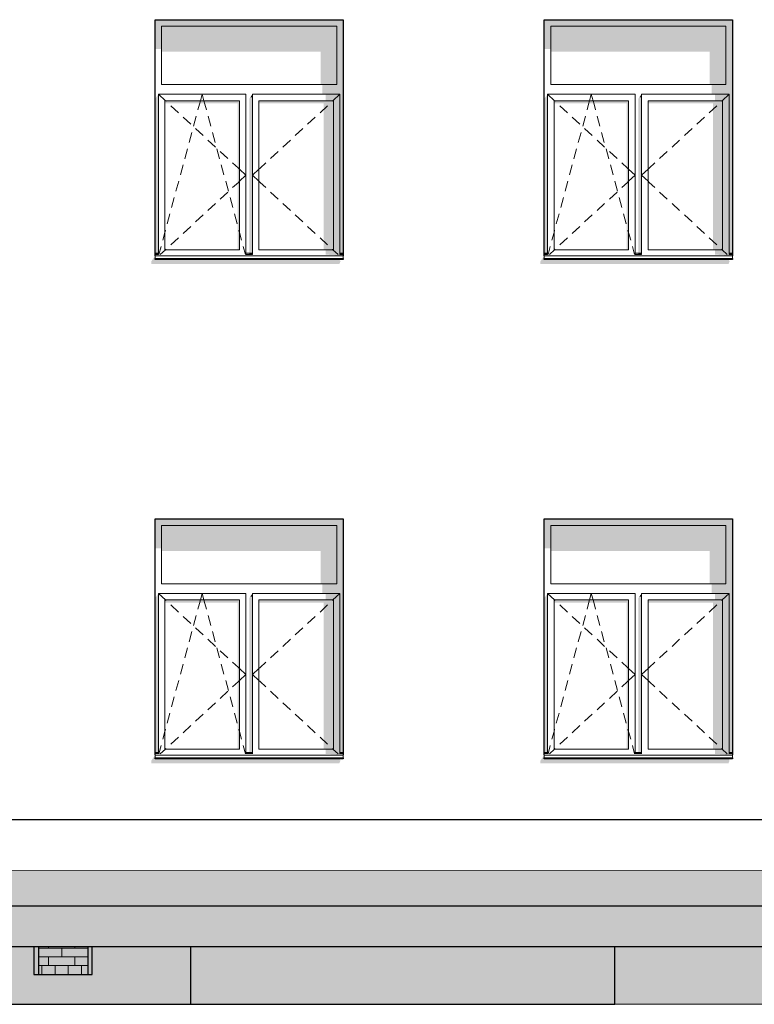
# Model space of a CAD drawing. Header units: millimetres. Extents: x -95523 to 190468, y -7401 to 17692.
# Tile 56 of 139: x -5907 to -243, y -1043 to 6550. Entities that reach past the tile are written whole.
import ezdxf

# ---------------------------------------------------------------- set-up
doc = ezdxf.new("R2010")
doc.units = ezdxf.units.MM
doc.header["$MEASUREMENT"] = 0
doc.layers.add('Р_Фасад в осях 1-24_2_0', color=7, linetype='Continuous')
for name, color, linetype, lineweight in [('Р_Фасад в осях 1-24_2_1_Цоколь_Ном._пера__21', 7, 'Continuous', 30), ('Р_Фасад в осях 1-24_2_2D - Общий_Ном._пера__2', 8, 'Continuous', 15), ('Р_Фасад в осях 1-24_2_2D - Общий_Ном._пера__74', 255, 'Continuous', 0), ('Р_Фасад в осях 1-24_2_Конструктив - Стены Внутренние несущие_Ном._пера__102', 254, 'Continuous', 5), ('Р_Фасад в осях 1-24_2_Конструктив - Стены Внутренние несущие_Ном._пера__2', 8, 'Continuous', 15), ('Р_Фасад в осях 1-24_2_Конструктив - Стены Внутренние несущие_Ном._пера__21', 7, 'Continuous', 30), ('Р_Фасад в осях 1-24_2_Конструктив - Стены Несущие_Ном._пера__1', 7, 'Continuous', 15), ('Р_Фасад в осях 1-24_2_Конструктив - Стены Несущие_Ном._пера__2', 8, 'Continuous', 15), ('Р_Фасад в осях 1-24_2_Конструктив - Стены Несущие_Ном._пера__21', 7, 'Continuous', 30), ('Р_Фасад в осях 1-24_2_Новый_Стены новые наружные_Ном._пера__21', 7, 'Continuous', 30)]:
    doc.layers.add(name, color=color, linetype=linetype, lineweight=lineweight)

# ---------------------------------------------------------------- blocks, each defined once
blk = doc.blocks.new('*X5', base_point=(-99627.6, -39192.2))
at = {"layer": 'Р_Фасад в осях 1-24_2_Конструктив - Стены Внутренние несущие_Ном._пера__102', "color": 254, "linetype": 'Continuous', "lineweight": 5}
for p, q in [((-5684, -609), (-5684, -600)), ((-5481, -609), (-5481, -600)), ((-5762.2, -609), (-5684, -609)), ((-5762.2, -676.7), (-5684, -676.7)), ((-5684, -609), (-5481, -609)), ((-5684, -676.7), (-5382.2, -676.7)), ((-5684, -744.3), (-5684, -676.7)), ((-5582.5, -676.7), (-5582.5, -609)), ((-5481, -609), (-5382.2, -609)), ((-5481, -744.3), (-5481, -676.7)), ((-5762.2, -744.3), (-5684, -744.3)), ((-5734.8, -812), (-5734.8, -744.3)), ((-5684, -744.3), (-5481, -744.3)), ((-5633.2, -812), (-5633.2, -744.3)), ((-5531.8, -812), (-5531.8, -744.3)), ((-5481, -744.3), (-5382.2, -744.3)), ((-5430.2, -812), (-5430.2, -744.3)), ((-5762.2, -812), (-5684, -812)), ((-5684, -812), (-5481, -812)), ((-5684, -812.3), (-5684, -812)), ((-5481, -812), (-5382.2, -812)), ((-5481, -812.3), (-5481, -812))]:
    blk.add_line(p, q, dxfattribs=at)

msp = doc.modelspace()

# ---------------------------------------------------------------- hatches: boundary and pattern name
at = {"layer": 'Р_Фасад в осях 1-24_2_2D - Общий_Ном._пера__2', "linetype": 'Continuous', "lineweight": 15}
h = msp.add_hatch(dxfattribs=at)
h.set_pattern_fill('ГРУНТ_02_0002', color=8, style=0, pattern_type=2)
h.set_pattern_definition([(45, (0, 0), (-275.7716, 275.7716), []), (45, (-91.9, 91.9), (-551.543, 551.543), []), (45, (-183.85, 183.85), (-551.543, 551.543), []), (135, (-275.77, 275.77), (91.92388, 91.92388), [390, -390])])
h.paths.add_polyline_path([(-92197.2, -550), (-92197.2, -510), (-95523.4, -510), (-95523.4, -1042.9), (31270, -1042.9), (31270, 0), (28064.8, 0), (28064.8, -365.9), (15451.8, -320), (15451.8, 0), (-22437.2, -20.3), (-22437.2, -80), (-41667.2, -60), (-44177.8, -80), (-79586.1, -130), (-79586.1, -380)])
at = {"layer": 'Р_Фасад в осях 1-24_2_Конструктив - Стены Внутренние несущие_Ном._пера__2', "linetype": 'Continuous', "lineweight": 0, "true_color": 0x3f3f3f}
for points in [[(-5797.2, -600), (-5797.2, -812.3), (-5762.2, -812.3), (-5762.2, -600)], [(-5762.2, -600), (-5762.2, -812.3), (-5382.2, -812.3), (-5382.2, -600)], [(-5382.2, -600), (-5382.2, -812.3), (-5347.2, -812.3), (-5347.2, -600)]]:
    msp.add_hatch(color=250, dxfattribs=at).paths.add_polyline_path(points)
at = {"layer": 'Р_Фасад в осях 1-24_2_Конструктив - Стены Несущие_Ном._пера__2', "linetype": 'Continuous', "lineweight": 0, "true_color": 0x3f3f3f}
for points in [[(-4862.2, 6500), (-4812.2, 6500), (-3462.2, 6500), (-3412.2, 6500), (-3412.2, 6550), (-4862.2, 6550)], [(-462.2, 6500), (-412.2, 6500), (-412.2, 6550), (-1862.2, 6550), (-1862.2, 6500), (-1812.2, 6500)], [(-4862.2, 6323.7), (-4812.2, 6323.7), (-4812.2, 6500), (-4862.2, 6500)], [(-4812.2, 6500), (-4812.2, 6302.5), (-3587.2, 6302.5), (-3587.2, 6050), (-3462.2, 6050), (-3462.2, 6500)], [(-3437.2, 5975), (-3437.2, 4750), (-3412.2, 4750), (-3412.2, 6500), (-3462.2, 6500), (-3462.2, 6050), (-3462.2, 5975)], [(-1862.2, 6323.7), (-1812.2, 6323.7), (-1812.2, 6500), (-1862.2, 6500)], [(-462.2, 6500), (-1812.2, 6500), (-1812.2, 6302.5), (-587.2, 6302.5), (-587.2, 6050), (-462.2, 6050)], [(-437.2, 5975), (-437.2, 4750), (-412.2, 4750), (-412.2, 6500), (-462.2, 6500), (-462.2, 6050), (-462.2, 5975)], [(-3462.2, 6050), (-3572.2, 6050), (-3572.2, 5975), (-3462.2, 5975)], [(-462.2, 6050), (-572.2, 6050), (-572.2, 5975), (-462.2, 5975)], [(-4862.2, 4750), (-4837.2, 4750), (-4837.2, 5975), (-4862.2, 5939.6)], [(-4212.2, 5925), (-4787.2, 5925), (-4787.2, 5903.8), (-4227.2, 5903.8), (-4227.2, 4775), (-4212.2, 4775)], [(-4137.2, 5939.6), (-4137.2, 4750), (-4112.2, 4750), (-4112.2, 5950), (-4129.9, 5950)], [(-4129.9, 5950), (-4112.2, 5950), (-4112.2, 5975)], [(-4062.2, 5903.8), (-3562.2, 5903.8), (-3562.2, 4775), (-3487.2, 4775), (-3487.2, 5925), (-4062.2, 5925)], [(-3547.2, 5925), (-3437.2, 5925), (-3437.2, 5975), (-3547.2, 5975)], [(-3487.2, 4775), (-3437.2, 4775), (-3437.2, 5925), (-3487.2, 5925)], [(-1837.2, 5975), (-1862.2, 5939.6), (-1862.2, 4750), (-1837.2, 4750)], [(-1787.2, 5903.8), (-1227.2, 5903.8), (-1227.2, 4775), (-1212.2, 4775), (-1212.2, 5925), (-1787.2, 5925)], [(-1129.9, 5950), (-1137.2, 5939.6), (-1137.2, 4750), (-1112.2, 4750), (-1112.2, 5950)], [(-1129.9, 5950), (-1112.2, 5950), (-1112.2, 5975)], [(-487.2, 5925), (-1062.2, 5925), (-1062.2, 5903.8), (-562.2, 5903.8), (-562.2, 4775), (-487.2, 4775)], [(-547.2, 5925), (-437.2, 5925), (-437.2, 5975), (-547.2, 5975)], [(-487.2, 4775), (-437.2, 4775), (-437.2, 5925), (-487.2, 5925)], [(-4862.2, 4730), (-4892.2, 4685.7), (-4892.2, 4665.7), (-3442.2, 4665.7), (-3432.2, 4689.8), (-3439.4, 4689.8), (-3432.5, 4700), (-4862.2, 4700)], [(-4862.2, 4708.1), (-4862.2, 4700), (-3412.2, 4700), (-3412.2, 4708.1)], [(-4861.2, 4740), (-4837.2, 4740), (-4837.2, 4750), (-4861.2, 4750)], [(-4837.2, 4740), (-4861.2, 4740), (-4837.2, 4738.5)], [(-4136.2, 4750), (-4136.2, 4740), (-4112.2, 4740), (-4112.2, 4750)], [(-4112.2, 4738.5), (-4112.2, 4740), (-4136.2, 4740)], [(-3547.2, 4775), (-3547.2, 4738.5), (-3437.2, 4738.5), (-3437.2, 4775)], [(-3412.2, 4730), (-3412.2, 4740), (-3437.2, 4740), (-3437.2, 4738.5), (-3547.2, 4738.5)], [(-3437.2, 4750), (-3437.2, 4740), (-3412.2, 4740), (-3412.2, 4750)], [(-1892.2, 4685.7), (-1892.2, 4665.7), (-442.2, 4665.7), (-432.2, 4689.8), (-439.4, 4689.8), (-432.5, 4700), (-1862.2, 4700), (-1862.2, 4730)], [(-1862.2, 4700), (-412.2, 4700), (-412.2, 4708.1), (-1862.2, 4708.1)], [(-1861.2, 4740), (-1837.2, 4740), (-1837.2, 4750), (-1861.2, 4750)], [(-1837.2, 4740), (-1861.2, 4740), (-1837.2, 4738.5)], [(-1136.2, 4750), (-1136.2, 4740), (-1112.2, 4740), (-1112.2, 4750)], [(-1112.2, 4740), (-1136.2, 4740), (-1112.2, 4738.5)], [(-547.2, 4775), (-547.2, 4738.5), (-437.2, 4738.5), (-437.2, 4775)], [(-412.2, 4730), (-412.2, 4740), (-437.2, 4740), (-437.2, 4738.5), (-547.2, 4738.5)], [(-437.2, 4750), (-437.2, 4740), (-412.2, 4740), (-412.2, 4750)], [(-3412.2, 2700), (-4862.2, 2700), (-4862.2, 2650), (-4812.2, 2650), (-3462.2, 2650), (-3412.2, 2650)], [(-462.2, 2650), (-412.2, 2650), (-412.2, 2700), (-1862.2, 2700), (-1862.2, 2650), (-1812.2, 2650)], [(-4862.2, 2650), (-4862.2, 2473.7), (-4812.2, 2473.7), (-4812.2, 2650)], [(-3462.2, 2650), (-4812.2, 2650), (-4812.2, 2452.5), (-3587.2, 2452.5), (-3587.2, 2200), (-3462.2, 2200)], [(-3437.2, 2125), (-3437.2, 900), (-3412.2, 900), (-3412.2, 2650), (-3462.2, 2650), (-3462.2, 2200), (-3462.2, 2125)], [(-1862.2, 2650), (-1862.2, 2473.7), (-1812.2, 2473.7), (-1812.2, 2650)], [(-462.2, 2650), (-1812.2, 2650), (-1812.2, 2452.5), (-587.2, 2452.5), (-587.2, 2200), (-462.2, 2200)], [(-437.2, 2125), (-437.2, 900), (-412.2, 900), (-412.2, 2650), (-462.2, 2650), (-462.2, 2200), (-462.2, 2125)], [(-3572.2, 2125), (-3462.2, 2125), (-3462.2, 2200), (-3572.2, 2200)], [(-462.2, 2200), (-572.2, 2200), (-572.2, 2125), (-462.2, 2125)], [(-4862.2, 900), (-4837.2, 900), (-4837.2, 2125), (-4862.2, 2089.6)], [(-4212.2, 2075), (-4787.2, 2075), (-4787.2, 2053.8), (-4227.2, 2053.8), (-4227.2, 925), (-4212.2, 925)], [(-4137.2, 2089.6), (-4137.2, 900), (-4112.2, 900), (-4112.2, 2100), (-4129.9, 2100)], [(-4129.9, 2100), (-4112.2, 2100), (-4112.2, 2125)], [(-3487.2, 2075), (-4062.2, 2075), (-4062.2, 2053.8), (-3562.2, 2053.8), (-3562.2, 925), (-3487.2, 925)], [(-3547.2, 2075), (-3437.2, 2075), (-3437.2, 2125), (-3547.2, 2125)], [(-3487.2, 925), (-3437.2, 925), (-3437.2, 2075), (-3487.2, 2075)], [(-1837.2, 2125), (-1862.2, 2089.6), (-1862.2, 900), (-1837.2, 900)], [(-1787.2, 2053.8), (-1227.2, 2053.8), (-1227.2, 925), (-1212.2, 925), (-1212.2, 2075), (-1787.2, 2075)], [(-1137.2, 2089.6), (-1137.2, 900), (-1112.2, 900), (-1112.2, 2100), (-1129.9, 2100)], [(-1129.9, 2100), (-1112.2, 2100), (-1112.2, 2125)], [(-487.2, 2075), (-1062.2, 2075), (-1062.2, 2053.8), (-562.2, 2053.8), (-562.2, 925), (-487.2, 925)], [(-547.2, 2075), (-437.2, 2075), (-437.2, 2125), (-547.2, 2125)], [(-487.2, 925), (-437.2, 925), (-437.2, 2075), (-487.2, 2075)], [(-3547.2, 925), (-3547.2, 888.5), (-3437.2, 888.5), (-3437.2, 925)], [(-547.2, 925), (-547.2, 888.5), (-437.2, 888.5), (-437.2, 925)], [(-4892.2, 815.7), (-3442.2, 815.7), (-3432.2, 839.8), (-3439.4, 839.8), (-3432.5, 850), (-4862.2, 850), (-4862.2, 880), (-4892.2, 835.7)], [(-4862.2, 858.1), (-4862.2, 850), (-3412.2, 850), (-3412.2, 858.1)], [(-4861.2, 890), (-4837.2, 890), (-4837.2, 900), (-4861.2, 900)], [(-4837.2, 890), (-4861.2, 890), (-4837.2, 888.5)], [(-4136.2, 900), (-4136.2, 890), (-4112.2, 890), (-4112.2, 900)], [(-4136.2, 890), (-4112.2, 888.5), (-4112.2, 890)], [(-3412.2, 880), (-3412.2, 890), (-3437.2, 890), (-3437.2, 888.5), (-3547.2, 888.5)], [(-3437.2, 890), (-3412.2, 890), (-3412.2, 900), (-3437.2, 900)], [(-1862.2, 880), (-1892.2, 835.7), (-1892.2, 815.7), (-442.2, 815.7), (-432.2, 839.8), (-439.4, 839.8), (-432.5, 850), (-1862.2, 850)], [(-1862.2, 850), (-412.2, 850), (-412.2, 858.1), (-1862.2, 858.1)], [(-1837.2, 900), (-1861.2, 900), (-1861.2, 890), (-1837.2, 890)], [(-1837.2, 890), (-1861.2, 890), (-1837.2, 888.5)], [(-1112.2, 900), (-1136.2, 900), (-1136.2, 890), (-1112.2, 890)], [(-1112.2, 890), (-1136.2, 890), (-1112.2, 888.5)], [(-412.2, 880), (-412.2, 890), (-437.2, 890), (-437.2, 888.5), (-547.2, 888.5)], [(-437.2, 890), (-412.2, 890), (-412.2, 900), (-437.2, 900)], [(13982.8, -286), (-8977.2, -286), (-8977.2, -328.5), (5990.2, -328.5), (5798.2, -600), (15482.8, -600), (15482.8, -419.7), (15482, -320), (15452, -320), (15452, -286), (14132.8, -286), (14132.8, -498.7), (13982.8, -498.7)], [(-13917.2, -600), (-13917.2, -1042.9), (-4598.5, -1042.9), (-4598.5, -600), (-5347.2, -600), (-5347.2, -812.3), (-5797.2, -812.3), (-5797.2, -600)], [(-4598.5, -1042.9), (-4588.5, -1042.9), (-4588.5, -600), (-4598.5, -600)]]:
    msp.add_hatch(color=250, dxfattribs=at).paths.add_polyline_path(points)

# ---------------------------------------------------------------- linework, layer by layer
at = {"layer": 'Р_Фасад в осях 1-24_2_1_Цоколь_Ном._пера__21', "color": 7, "linetype": 'Continuous', "lineweight": 30}
for p, q in [((6267.4, 380), (-8372.9, 380)), ((13982.8, -286), (-15142, -286))]:
    msp.add_line(p, q, dxfattribs=at)
at = {"layer": 'Р_Фасад в осях 1-24_2_2D - Общий_Ном._пера__74', "color": 255, "linetype": 'Continuous', "lineweight": 0, "flags": 128}
msp.add_lwpolyline([(-92197.2, -550), (-79586.1, -380), (-79586.1, -130), (-44177.8, -80), (-41667.2, -60), (-22437.2, -80), (-22437.2, -20.3), (15451.8, 0), (15451.8, -320), (28064.8, -365.9), (28064.8, 0), (31270, 0), (31270, -1042.9), (-95523.4, -1042.9), (-95523.4, -510), (-92197.2, -510)], close=True, dxfattribs=at)
at = {"layer": 'Р_Фасад в осях 1-24_2_Конструктив - Стены Внутренние несущие_Ном._пера__21', "color": 7, "linetype": 'Continuous', "lineweight": 30}
for p, q in [((-5797.2, -600), (-5797.2, -812.3)), ((-5762.2, -600), (-5762.2, -812.3)), ((-5382.2, -600), (-5382.2, -812.3)), ((-5347.2, -812.3), (-5347.2, -600)), ((-5797.2, -812.3), (-5762.2, -812.3)), ((-5762.2, -812.3), (-5382.2, -812.3)), ((-5382.2, -812.3), (-5347.2, -812.3))]:
    msp.add_line(p, q, dxfattribs=at)
at = {"layer": 'Р_Фасад в осях 1-24_2_Конструктив - Стены Несущие_Ном._пера__1', "color": 7, "linetype": 'Continuous', "lineweight": 15}
for p, q in [((-4812.2, 6050), (-4812.2, 6500)), ((-4812.2, 6500), (-3462.2, 6500)), ((-3462.2, 6500), (-3462.2, 6050)), ((-1812.2, 6050), (-1812.2, 6500)), ((-1812.2, 6500), (-462.2, 6500)), ((-462.2, 6500), (-462.2, 6050)), ((-3462.2, 6050), (-4812.2, 6050)), ((-462.2, 6050), (-1812.2, 6050)), ((-4837.2, 5975), (-4837.2, 5925)), ((-4162.2, 5975), (-4837.2, 5975)), ((-4837.2, 5975), (-4783.2, 5925)), ((-4837.2, 5925), (-4837.2, 4775)), ((-4787.2, 4775), (-4787.2, 5925)), ((-4787.2, 5925), (-4212.2, 5925)), ((-4783.2, 5925), (-4778.5, 5920.6)), ((-4520.5, 5897.8), (-4513.2, 5925)), ((-4513.2, 5925), (-4499.7, 5975)), ((-4486.2, 5925), (-4499.7, 5975)), ((-4478.8, 5897.8), (-4486.2, 5925)), ((-4212.2, 5925), (-4212.2, 4775)), ((-4162.2, 5925), (-4162.2, 5975)), ((-4162.2, 4775), (-4162.2, 5925)), ((-4112.2, 5975), (-4112.2, 5925)), ((-3437.2, 5975), (-4112.2, 5975)), ((-4112.2, 5925), (-4112.2, 4775)), ((-4062.2, 4775), (-4062.2, 5925)), ((-4062.2, 5925), (-3487.2, 5925)), ((-3491.2, 5925), (-3495.9, 5920.6)), ((-3437.2, 5975), (-3491.2, 5925)), ((-3487.2, 5925), (-3487.2, 4775)), ((-3437.2, 5925), (-3437.2, 5975)), ((-3437.2, 4775), (-3437.2, 5925)), ((-1837.2, 5975), (-1837.2, 5925)), ((-1162.2, 5975), (-1837.2, 5975)), ((-1837.2, 5975), (-1783.2, 5925)), ((-1837.2, 5925), (-1837.2, 4775)), ((-1787.2, 4775), (-1787.2, 5925)), ((-1787.2, 5925), (-1212.2, 5925)), ((-1783.2, 5925), (-1778.5, 5920.6)), ((-1520.5, 5897.8), (-1513.2, 5925)), ((-1513.2, 5925), (-1499.7, 5975)), ((-1486.2, 5925), (-1499.7, 5975)), ((-1478.8, 5897.8), (-1486.2, 5925)), ((-1212.2, 5925), (-1212.2, 4775)), ((-1162.2, 5925), (-1162.2, 5975)), ((-1162.2, 4775), (-1162.2, 5925)), ((-1112.2, 5975), (-1112.2, 5925)), ((-437.2, 5975), (-1112.2, 5975)), ((-1112.2, 5925), (-1112.2, 4775)), ((-1062.2, 4775), (-1062.2, 5925)), ((-1062.2, 5925), (-487.2, 5925)), ((-491.2, 5925), (-495.9, 5920.6)), ((-437.2, 5975), (-491.2, 5925)), ((-487.2, 5925), (-487.2, 4775)), ((-437.2, 5925), (-437.2, 5975)), ((-437.2, 4775), (-437.2, 5925)), ((-4741.8, 5886.7), (-4683.1, 5832.3)), ((-4532.2, 5854.6), (-4520.5, 5897.8)), ((-4467.2, 5854.6), (-4478.8, 5897.8)), ((-3532.6, 5886.7), (-3591.3, 5832.3)), ((-1741.8, 5886.7), (-1683.1, 5832.3)), ((-1532.2, 5854.6), (-1520.5, 5897.8)), ((-1467.2, 5854.6), (-1478.8, 5897.8)), ((-532.6, 5886.7), (-591.3, 5832.3)), ((-4646.4, 5798.4), (-4587.7, 5744)), ((-4566.1, 5729), (-4545.2, 5806.3)), ((-4433.3, 5729), (-4454.1, 5806.3)), ((-3628, 5798.4), (-3686.7, 5744)), ((-1646.4, 5798.4), (-1587.7, 5744)), ((-1566.1, 5729), (-1545.2, 5806.3)), ((-1433.3, 5729), (-1454.1, 5806.3)), ((-628, 5798.4), (-686.7, 5744)), ((-4551, 5710), (-4492.3, 5655.7)), ((-3723.3, 5710), (-3782, 5655.7)), ((-1551, 5710), (-1492.3, 5655.7)), ((-723.3, 5710), (-782, 5655.7)), ((-4600, 5603.5), (-4579.1, 5680.8)), ((-4455.6, 5621.7), (-4396.9, 5567.4)), ((-4399.4, 5603.5), (-4420.2, 5680.8)), ((-3818.7, 5621.7), (-3877.4, 5567.4)), ((-1600, 5603.5), (-1579.1, 5680.8)), ((-1455.6, 5621.7), (-1396.9, 5567.4)), ((-1399.4, 5603.5), (-1420.2, 5680.8)), ((-818.7, 5621.7), (-877.4, 5567.4)), ((-4633.9, 5478), (-4613, 5555.3)), ((-4365.5, 5478), (-4386.4, 5555.3)), ((-1633.9, 5478), (-1613, 5555.3)), ((-1365.5, 5478), (-1386.4, 5555.3)), ((-4360.2, 5533.4), (-4301.5, 5479)), ((-3914.1, 5533.4), (-3972.8, 5479)), ((-1360.2, 5533.4), (-1301.5, 5479)), ((-914.1, 5533.4), (-972.8, 5479)), ((-4667.7, 5352.5), (-4646.9, 5429.8)), ((-4331.6, 5352.5), (-4352.5, 5429.8)), ((-4264.8, 5445.1), (-4220.9, 5404.4)), ((-4220.9, 5404.4), (-4212.2, 5396.3)), ((-4212.2, 5396.3), (-4162.2, 5350)), ((-4062.2, 5396.3), (-4112.2, 5350)), ((-4053.5, 5404.4), (-4062.2, 5396.3)), ((-4009.5, 5445.1), (-4053.5, 5404.4)), ((-1667.7, 5352.5), (-1646.9, 5429.8)), ((-1331.6, 5352.5), (-1352.5, 5429.8)), ((-1264.8, 5445.1), (-1220.9, 5404.4)), ((-1220.9, 5404.4), (-1212.2, 5396.3)), ((-1212.2, 5396.3), (-1162.2, 5350)), ((-1062.2, 5396.3), (-1112.2, 5350)), ((-1053.5, 5404.4), (-1062.2, 5396.3)), ((-1009.5, 5445.1), (-1053.5, 5404.4)), ((-4212.2, 5303.7), (-4162.2, 5350)), ((-4062.2, 5303.7), (-4112.2, 5350)), ((-1212.2, 5303.7), (-1162.2, 5350)), ((-1062.2, 5303.7), (-1112.2, 5350)), ((-4701.6, 5227), (-4680.8, 5304.3)), ((-4297.7, 5227), (-4318.6, 5304.3)), ((-4264.8, 5254.9), (-4220.9, 5295.6)), ((-4220.9, 5295.6), (-4212.2, 5303.7)), ((-4053.5, 5295.6), (-4062.2, 5303.7)), ((-4009.5, 5254.9), (-4053.5, 5295.6)), ((-1701.6, 5227), (-1680.8, 5304.3)), ((-1297.7, 5227), (-1318.6, 5304.3)), ((-1264.8, 5254.9), (-1220.9, 5295.6)), ((-1220.9, 5295.6), (-1212.2, 5303.7)), ((-1053.5, 5295.6), (-1062.2, 5303.7)), ((-1009.5, 5254.9), (-1053.5, 5295.6)), ((-4735.5, 5101.5), (-4714.7, 5178.8)), ((-4360.2, 5166.6), (-4301.5, 5221)), ((-4263.8, 5101.5), (-4284.7, 5178.8)), ((-3914.1, 5166.6), (-3972.8, 5221)), ((-1735.5, 5101.5), (-1714.7, 5178.8)), ((-1360.2, 5166.6), (-1301.5, 5221)), ((-1263.8, 5101.5), (-1284.7, 5178.8)), ((-914.1, 5166.6), (-972.8, 5221)), ((-4455.6, 5078.3), (-4396.9, 5132.6)), ((-3818.7, 5078.3), (-3877.4, 5132.6)), ((-1455.6, 5078.3), (-1396.9, 5132.6)), ((-818.7, 5078.3), (-877.4, 5132.6)), ((-4769.4, 4976), (-4748.6, 5053.2)), ((-4551, 4990), (-4492.3, 5044.3)), ((-4230, 4976), (-4250.8, 5053.2)), ((-3723.3, 4990), (-3782, 5044.3)), ((-1769.4, 4976), (-1748.6, 5053.2)), ((-1551, 4990), (-1492.3, 5044.3)), ((-1230, 4976), (-1250.8, 5053.2)), ((-723.3, 4990), (-782, 5044.3)), ((-4646.4, 4901.6), (-4587.7, 4956)), ((-3628, 4901.6), (-3686.7, 4956)), ((-1646.4, 4901.6), (-1587.7, 4956)), ((-628, 4901.6), (-686.7, 4956)), ((-4803.3, 4850.5), (-4787.2, 4910.2)), ((-4787.2, 4910.2), (-4782.4, 4927.7)), ((-4741.8, 4813.3), (-4683.1, 4867.7)), ((-4212.2, 4910.2), (-4216.9, 4927.7)), ((-4196.1, 4850.5), (-4212.2, 4910.2)), ((-3532.6, 4813.3), (-3591.3, 4867.7)), ((-1803.3, 4850.5), (-1787.2, 4910.2)), ((-1787.2, 4910.2), (-1782.4, 4927.7)), ((-1741.8, 4813.3), (-1683.1, 4867.7)), ((-1212.2, 4910.2), (-1216.9, 4927.7)), ((-1196.1, 4850.5), (-1212.2, 4910.2)), ((-532.6, 4813.3), (-591.3, 4867.7)), ((-4833.5, 4738.5), (-4816.3, 4802.2)), ((-4165.8, 4738.5), (-4183, 4802.2)), ((-1833.5, 4738.5), (-1816.3, 4802.2)), ((-1165.8, 4738.5), (-1183, 4802.2)), ((-4862.2, 4750), (-4837.2, 4750)), ((-4862.2, 4740), (-4837.2, 4740)), ((-4862.2, 4730), (-4862.2, 4728.1)), ((-4862.2, 4728.1), (-4862.2, 4708.1)), ((-4862.2, 4728.1), (-3412.2, 4728.1)), ((-4862.2, 4708.1), (-3412.2, 4708.1)), ((-4837.2, 4775), (-4837.2, 4738.5)), ((-4822.6, 4738.5), (-4783.2, 4775)), ((-4212.2, 4775), (-4787.2, 4775)), ((-4783.2, 4775), (-4778.5, 4779.4)), ((-4162.2, 4738.5), (-4162.2, 4775)), ((-4162.2, 4750), (-4112.2, 4750)), ((-4162.2, 4740), (-4112.2, 4740)), ((-4112.2, 4775), (-4112.2, 4738.5)), ((-3487.2, 4775), (-4062.2, 4775)), ((-3491.2, 4775), (-3495.9, 4779.4)), ((-3451.8, 4738.5), (-3491.2, 4775)), ((-3437.2, 4738.5), (-3437.2, 4775)), ((-3437.2, 4750), (-3412.2, 4750)), ((-3437.2, 4740), (-3412.2, 4740)), ((-3412.2, 4730), (-3412.2, 4728.1)), ((-3412.2, 4728.1), (-3412.2, 4708.1)), ((-1862.2, 4750), (-1837.2, 4750)), ((-1862.2, 4740), (-1837.2, 4740)), ((-1862.2, 4730), (-1862.2, 4728.1)), ((-1862.2, 4728.1), (-1862.2, 4708.1)), ((-1862.2, 4728.1), (-412.2, 4728.1)), ((-1862.2, 4708.1), (-412.2, 4708.1)), ((-1837.2, 4775), (-1837.2, 4738.5)), ((-1822.6, 4738.5), (-1783.2, 4775)), ((-1212.2, 4775), (-1787.2, 4775)), ((-1783.2, 4775), (-1778.5, 4779.4)), ((-1162.2, 4738.5), (-1162.2, 4775)), ((-1162.2, 4750), (-1112.2, 4750)), ((-1162.2, 4740), (-1112.2, 4740)), ((-1112.2, 4775), (-1112.2, 4738.5)), ((-487.2, 4775), (-1062.2, 4775)), ((-491.2, 4775), (-495.9, 4779.4)), ((-451.8, 4738.5), (-491.2, 4775)), ((-437.2, 4738.5), (-437.2, 4775)), ((-437.2, 4750), (-412.2, 4750)), ((-437.2, 4740), (-412.2, 4740)), ((-412.2, 4730), (-412.2, 4728.1)), ((-412.2, 4728.1), (-412.2, 4708.1)), ((-4812.2, 2200), (-4812.2, 2650)), ((-4812.2, 2650), (-3462.2, 2650)), ((-3462.2, 2650), (-3462.2, 2200)), ((-1812.2, 2200), (-1812.2, 2650)), ((-1812.2, 2650), (-462.2, 2650)), ((-462.2, 2650), (-462.2, 2200)), ((-3462.2, 2200), (-4812.2, 2200)), ((-462.2, 2200), (-1812.2, 2200)), ((-4837.2, 2125), (-4837.2, 2075)), ((-4162.2, 2125), (-4837.2, 2125)), ((-4837.2, 2125), (-4783.2, 2075)), ((-4837.2, 2075), (-4837.2, 925)), ((-4787.2, 925), (-4787.2, 2075)), ((-4787.2, 2075), (-4212.2, 2075)), ((-4783.2, 2075), (-4778.5, 2070.6)), ((-4520.5, 2047.8), (-4513.2, 2075)), ((-4513.2, 2075), (-4499.7, 2125)), ((-4486.2, 2075), (-4499.7, 2125)), ((-4478.8, 2047.8), (-4486.2, 2075)), ((-4212.2, 2075), (-4212.2, 925)), ((-4162.2, 2075), (-4162.2, 2125)), ((-4162.2, 925), (-4162.2, 2075)), ((-4112.2, 2125), (-4112.2, 2075)), ((-3437.2, 2125), (-4112.2, 2125)), ((-4112.2, 2075), (-4112.2, 925)), ((-4062.2, 925), (-4062.2, 2075)), ((-4062.2, 2075), (-3487.2, 2075)), ((-3491.2, 2075), (-3495.9, 2070.6)), ((-3437.2, 2125), (-3491.2, 2075)), ((-3487.2, 2075), (-3487.2, 925)), ((-3437.2, 2075), (-3437.2, 2125)), ((-3437.2, 925), (-3437.2, 2075)), ((-1837.2, 2125), (-1837.2, 2075)), ((-1162.2, 2125), (-1837.2, 2125)), ((-1837.2, 2125), (-1783.2, 2075)), ((-1837.2, 2075), (-1837.2, 925)), ((-1787.2, 925), (-1787.2, 2075)), ((-1787.2, 2075), (-1212.2, 2075)), ((-1783.2, 2075), (-1778.5, 2070.6)), ((-1520.5, 2047.8), (-1513.2, 2075)), ((-1513.2, 2075), (-1499.7, 2125)), ((-1486.2, 2075), (-1499.7, 2125)), ((-1478.8, 2047.8), (-1486.2, 2075)), ((-1212.2, 2075), (-1212.2, 925)), ((-1162.2, 2075), (-1162.2, 2125)), ((-1162.2, 925), (-1162.2, 2075)), ((-1112.2, 2125), (-1112.2, 2075)), ((-437.2, 2125), (-1112.2, 2125)), ((-1112.2, 2075), (-1112.2, 925)), ((-1062.2, 925), (-1062.2, 2075)), ((-1062.2, 2075), (-487.2, 2075)), ((-491.2, 2075), (-495.9, 2070.6)), ((-437.2, 2125), (-491.2, 2075)), ((-487.2, 2075), (-487.2, 925)), ((-437.2, 2075), (-437.2, 2125)), ((-437.2, 925), (-437.2, 2075)), ((-4741.8, 2036.7), (-4683.1, 1982.3)), ((-4532.2, 2004.6), (-4520.5, 2047.8)), ((-4467.2, 2004.6), (-4478.8, 2047.8)), ((-3532.6, 2036.7), (-3591.3, 1982.3)), ((-1741.8, 2036.7), (-1683.1, 1982.3)), ((-1532.2, 2004.6), (-1520.5, 2047.8)), ((-1467.2, 2004.6), (-1478.8, 2047.8)), ((-532.6, 2036.7), (-591.3, 1982.3)), ((-4646.4, 1948.4), (-4587.7, 1894)), ((-4566.1, 1879), (-4545.2, 1956.3)), ((-4433.3, 1879), (-4454.1, 1956.3)), ((-3628, 1948.4), (-3686.7, 1894)), ((-1646.4, 1948.4), (-1587.7, 1894)), ((-1566.1, 1879), (-1545.2, 1956.3)), ((-1433.3, 1879), (-1454.1, 1956.3)), ((-628, 1948.4), (-686.7, 1894)), ((-4600, 1753.5), (-4579.1, 1830.8)), ((-4551, 1860), (-4492.3, 1805.7)), ((-4399.4, 1753.5), (-4420.2, 1830.8)), ((-3723.3, 1860), (-3782, 1805.7)), ((-1600, 1753.5), (-1579.1, 1830.8)), ((-1551, 1860), (-1492.3, 1805.7)), ((-1399.4, 1753.5), (-1420.2, 1830.8)), ((-723.3, 1860), (-782, 1805.7)), ((-4455.6, 1771.7), (-4396.9, 1717.4)), ((-3818.7, 1771.7), (-3877.4, 1717.4)), ((-1455.6, 1771.7), (-1396.9, 1717.4)), ((-818.7, 1771.7), (-877.4, 1717.4)), ((-4633.9, 1628), (-4613, 1705.3)), ((-4365.5, 1628), (-4386.4, 1705.3)), ((-4360.2, 1683.4), (-4301.5, 1629)), ((-3914.1, 1683.4), (-3972.8, 1629)), ((-1633.9, 1628), (-1613, 1705.3)), ((-1365.5, 1628), (-1386.4, 1705.3)), ((-1360.2, 1683.4), (-1301.5, 1629)), ((-914.1, 1683.4), (-972.8, 1629)), ((-4264.8, 1595.1), (-4220.9, 1554.4)), ((-4009.5, 1595.1), (-4053.5, 1554.4)), ((-1264.8, 1595.1), (-1220.9, 1554.4)), ((-1009.5, 1595.1), (-1053.5, 1554.4)), ((-4667.7, 1502.5), (-4646.9, 1579.8)), ((-4331.6, 1502.5), (-4352.5, 1579.8)), ((-4220.9, 1554.4), (-4212.2, 1546.3)), ((-4212.2, 1546.3), (-4162.2, 1500)), ((-4062.2, 1546.3), (-4112.2, 1500)), ((-4053.5, 1554.4), (-4062.2, 1546.3)), ((-1667.7, 1502.5), (-1646.9, 1579.8)), ((-1331.6, 1502.5), (-1352.5, 1579.8)), ((-1220.9, 1554.4), (-1212.2, 1546.3)), ((-1212.2, 1546.3), (-1162.2, 1500)), ((-1062.2, 1546.3), (-1112.2, 1500)), ((-1053.5, 1554.4), (-1062.2, 1546.3)), ((-4701.6, 1377), (-4680.8, 1454.3)), ((-4297.7, 1377), (-4318.6, 1454.3)), ((-4264.8, 1404.9), (-4220.9, 1445.6)), ((-4220.9, 1445.6), (-4212.2, 1453.7)), ((-4212.2, 1453.7), (-4162.2, 1500)), ((-4062.2, 1453.7), (-4112.2, 1500)), ((-4053.5, 1445.6), (-4062.2, 1453.7)), ((-4009.5, 1404.9), (-4053.5, 1445.6)), ((-1701.6, 1377), (-1680.8, 1454.3)), ((-1297.7, 1377), (-1318.6, 1454.3)), ((-1264.8, 1404.9), (-1220.9, 1445.6)), ((-1220.9, 1445.6), (-1212.2, 1453.7)), ((-1212.2, 1453.7), (-1162.2, 1500)), ((-1062.2, 1453.7), (-1112.2, 1500)), ((-1053.5, 1445.6), (-1062.2, 1453.7)), ((-1009.5, 1404.9), (-1053.5, 1445.6)), ((-4360.2, 1316.6), (-4301.5, 1371)), ((-3914.1, 1316.6), (-3972.8, 1371)), ((-1360.2, 1316.6), (-1301.5, 1371)), ((-914.1, 1316.6), (-972.8, 1371)), ((-4735.5, 1251.5), (-4714.7, 1328.8)), ((-4263.8, 1251.5), (-4284.7, 1328.8)), ((-1735.5, 1251.5), (-1714.7, 1328.8)), ((-1263.8, 1251.5), (-1284.7, 1328.8)), ((-4455.6, 1228.3), (-4396.9, 1282.6)), ((-3818.7, 1228.3), (-3877.4, 1282.6)), ((-1455.6, 1228.3), (-1396.9, 1282.6)), ((-818.7, 1228.3), (-877.4, 1282.6)), ((-4769.4, 1126), (-4748.6, 1203.2)), ((-4551, 1140), (-4492.3, 1194.3)), ((-4230, 1126), (-4250.8, 1203.2)), ((-3723.3, 1140), (-3782, 1194.3)), ((-1769.4, 1126), (-1748.6, 1203.2)), ((-1551, 1140), (-1492.3, 1194.3)), ((-1230, 1126), (-1250.8, 1203.2)), ((-723.3, 1140), (-782, 1194.3)), ((-4787.2, 1060.2), (-4782.4, 1077.7)), ((-4646.4, 1051.6), (-4587.7, 1106)), ((-4212.2, 1060.2), (-4216.9, 1077.7)), ((-3628, 1051.6), (-3686.7, 1106)), ((-1787.2, 1060.2), (-1782.4, 1077.7)), ((-1646.4, 1051.6), (-1587.7, 1106)), ((-1212.2, 1060.2), (-1216.9, 1077.7)), ((-628, 1051.6), (-686.7, 1106)), ((-4803.3, 1000.5), (-4787.2, 1060.2)), ((-4741.8, 963.3), (-4683.1, 1017.7)), ((-4196.1, 1000.5), (-4212.2, 1060.2)), ((-3532.6, 963.3), (-3591.3, 1017.7)), ((-1803.3, 1000.5), (-1787.2, 1060.2)), ((-1741.8, 963.3), (-1683.1, 1017.7)), ((-1196.1, 1000.5), (-1212.2, 1060.2)), ((-532.6, 963.3), (-591.3, 1017.7)), ((-4837.2, 925), (-4837.2, 888.5)), ((-4833.5, 888.5), (-4816.3, 952.2)), ((-4822.6, 888.5), (-4783.2, 925)), ((-4212.2, 925), (-4787.2, 925)), ((-4783.2, 925), (-4778.5, 929.4)), ((-4165.8, 888.5), (-4183, 952.2)), ((-4162.2, 888.5), (-4162.2, 925)), ((-4112.2, 925), (-4112.2, 888.5)), ((-3487.2, 925), (-4062.2, 925)), ((-3491.2, 925), (-3495.9, 929.4)), ((-3451.8, 888.5), (-3491.2, 925)), ((-3437.2, 888.5), (-3437.2, 925)), ((-1837.2, 925), (-1837.2, 888.5)), ((-1833.5, 888.5), (-1816.3, 952.2)), ((-1822.6, 888.5), (-1783.2, 925)), ((-1212.2, 925), (-1787.2, 925)), ((-1783.2, 925), (-1778.5, 929.4)), ((-1165.8, 888.5), (-1183, 952.2)), ((-1162.2, 888.5), (-1162.2, 925)), ((-1112.2, 925), (-1112.2, 888.5)), ((-487.2, 925), (-1062.2, 925)), ((-491.2, 925), (-495.9, 929.4)), ((-451.8, 888.5), (-491.2, 925)), ((-437.2, 888.5), (-437.2, 925)), ((-4862.2, 900), (-4837.2, 900)), ((-4862.2, 890), (-4837.2, 890)), ((-4862.2, 880), (-4862.2, 878.1)), ((-4862.2, 878.1), (-4862.2, 858.1)), ((-4862.2, 878.1), (-3412.2, 878.1)), ((-4862.2, 858.1), (-3412.2, 858.1)), ((-4162.2, 900), (-4112.2, 900)), ((-4162.2, 890), (-4112.2, 890)), ((-3437.2, 900), (-3412.2, 900)), ((-3437.2, 890), (-3412.2, 890)), ((-3412.2, 880), (-3412.2, 878.1)), ((-3412.2, 878.1), (-3412.2, 858.1)), ((-1862.2, 900), (-1837.2, 900)), ((-1862.2, 890), (-1837.2, 890)), ((-1862.2, 880), (-1862.2, 878.1)), ((-1862.2, 878.1), (-1862.2, 858.1)), ((-1862.2, 878.1), (-412.2, 878.1)), ((-1862.2, 858.1), (-412.2, 858.1)), ((-1162.2, 900), (-1112.2, 900)), ((-1162.2, 890), (-1112.2, 890)), ((-437.2, 900), (-412.2, 900)), ((-437.2, 890), (-412.2, 890)), ((-412.2, 880), (-412.2, 878.1)), ((-412.2, 878.1), (-412.2, 858.1))]:
    msp.add_line(p, q, dxfattribs=at)
at = {"layer": 'Р_Фасад в осях 1-24_2_Конструктив - Стены Несущие_Ном._пера__21', "color": 7, "linetype": 'Continuous', "lineweight": 30}
for p, q in [((-4862.2, 4730), (-4862.2, 6550)), ((-4862.2, 6550), (-3412.2, 6550)), ((-3412.2, 6550), (-3412.2, 4730)), ((-1862.2, 4730), (-1862.2, 6550)), ((-1862.2, 6550), (-412.2, 6550)), ((-412.2, 6550), (-412.2, 4730)), ((-4862.2, 4700), (-4862.2, 4708.1)), ((-3412.2, 4708.1), (-3412.2, 4700)), ((-1862.2, 4700), (-1862.2, 4708.1)), ((-412.2, 4708.1), (-412.2, 4700)), ((-3412.2, 4700), (-4862.2, 4700)), ((-412.2, 4700), (-1862.2, 4700)), ((-4862.2, 880), (-4862.2, 2700)), ((-4862.2, 2700), (-3412.2, 2700)), ((-3412.2, 2700), (-3412.2, 880)), ((-1862.2, 880), (-1862.2, 2700)), ((-1862.2, 2700), (-412.2, 2700)), ((-412.2, 2700), (-412.2, 880)), ((-4862.2, 850), (-4862.2, 858.1)), ((-3412.2, 850), (-4862.2, 850)), ((-3412.2, 858.1), (-3412.2, 850)), ((-1862.2, 850), (-1862.2, 858.1)), ((-412.2, 850), (-1862.2, 850)), ((-412.2, 858.1), (-412.2, 850)), ((15482.8, -600), (-8977.2, -600)), ((-4588.5, -600), (-4588.5, -1042.9)), ((-13917.2, -1042.9), (-4598.5, -1042.9)), ((-4598.5, -1042.9), (-4588.5, -1042.9))]:
    msp.add_line(p, q, dxfattribs=at)
at = {"layer": 'Р_Фасад в осях 1-24_2_Новый_Стены новые наружные_Ном._пера__21', "color": 7, "linetype": 'Continuous', "lineweight": 30}
for p, q in [((-1317.2, -1042.9), (-1317.2, -600)), ((-4588.5, -1042.9), (-1317.2, -1042.9))]:
    msp.add_line(p, q, dxfattribs=at)

# ---------------------------------------------------------------- block references
at = {"layer": 'Р_Фасад в осях 1-24_2_0', "color": 161, "linetype": 'Continuous', "lineweight": 40, "true_color": 0x83aefe}
msp.add_blockref('*X5', (-99627.6, -39192.2), dxfattribs=at)

doc.saveas('drawing.dxf')
